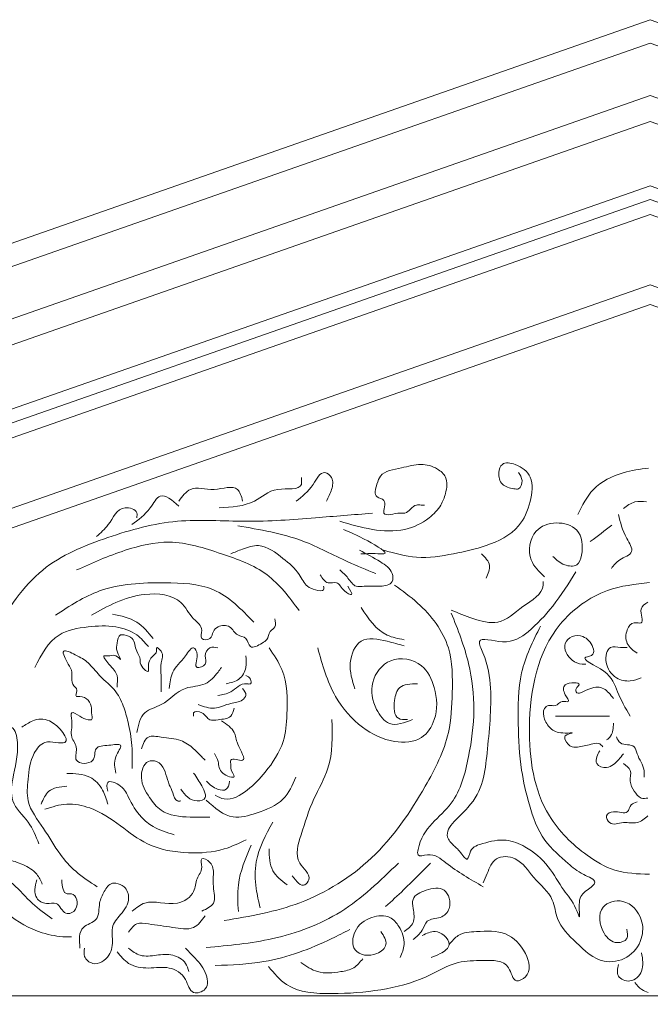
# Model space of a CAD drawing. Extents: x 0 to 286551, y -50 to 581131.
# Tile 197 of 207: x 270987 to 272337, y 568692 to 570800. Entities that reach past the tile are written whole.
import ezdxf

# ---------------------------------------------------------------- set-up
doc = ezdxf.new("R2010")
doc.units = 0
doc.header["$MEASUREMENT"] = 0
doc.layers.add('0.15 GRIJS', color=252, linetype='CONTINUOUS', lineweight=15)

msp = doc.modelspace()

# ---------------------------------------------------------------- linework, layer by layer
at = {"layer": '0.15 GRIJS'}
for p in [(267380.2, 568710.2), (277292.8, 568710.2)]:
    msp.add_line(p, (272336.5, 570444.3), dxfattribs=at)
for points in [[(266706.9, 568830.2), (272336.5, 570799.9)], [(277966.1, 568830.2), (272336.5, 570799.9)], [(266740.6, 568791.9), (272336.5, 570749.8)], [(277932.4, 568791.9), (272336.5, 570749.8)], [(266826.9, 568710.2), (272336.5, 570637.9)], [(277846.1, 568710.2), (272336.5, 570637.9)], [(266986.6, 568710.2), (272336.5, 570582.1)], [(277686.4, 568710.2), (272336.5, 570582.1)], [(267465, 568710.2), (272336.5, 570414.7)], [(277208, 568710.2), (272336.5, 570414.7)], [(267555.9, 568710.2), (272336.5, 570382.9)], [(277117.1, 568710.2), (272336.5, 570382.9)], [(272336.5, 570232.5), (267985.8, 568710.2)], [(272336.5, 570232.5), (276687.2, 568710.2)], [(272336.5, 570190.1), (268107, 568710.2)], [(272336.5, 570190.1), (276566, 568710.2)]]:
    msp.add_lwpolyline(points, dxfattribs=at)
for points in [[(272336.5, 568710.2), (266826.9, 568710.2), (266826.9, 568690.2, -0.414214), (266856.9, 568660.2), (266866.9, 568660.2), (266866.9, 568530.2), (272336.5, 568530.2)], [(272336.5, 568710.2), (277846.1, 568710.2), (277846.1, 568690.2, 0.414214), (277816.1, 568660.2), (277806.1, 568660.2), (277806.1, 568530.2), (272336.5, 568530.2)]]:
    msp.add_lwpolyline(points, format="xyb", dxfattribs=at)
for points, knots in [([(271672.3, 569726), (271695.2, 569719.3), (271740.3, 569706), (271808.7, 569702.5), (271859.7, 569726.9), (271888.7, 569756.9), (271900.2, 569787.4), (271904.5, 569819.4), (271878.6, 569842), (271843.5, 569851.6), (271804.2, 569838.7), (271760.6, 569833.4), (271751.2, 569803.9), (271743.1, 569775.9), (271776.4, 569773.7), (271755, 569730), (271793.9, 569745.5), (271818.5, 569740.9), (271828.9, 569763.1), (271845.5, 569760.6), (271851.3, 569760.7), (271853.7, 569760.8)], [0, 0, 0, 0, 26.803132, 52.806579, 74.405955, 88.209222, 98.208055, 111.204764, 120.396541, 133.917957, 149.949541, 167.884895, 174.955268, 185.166844, 191.396352, 201.607929, 214.609492, 218.324316, 229.659133, 233.373957, 236.159915, 236.159915, 236.159915, 236.159915]), ([(271766.7, 569663.9), (271789.8, 569657.3), (271838.7, 569643.2), (271913.8, 569655.4), (271988.5, 569671.5), (272056.5, 569705), (272081.8, 569764.8), (272088.7, 569820.8), (272055.1, 569848.6), (272019.1, 569854.1), (272010.2, 569827.8), (272017.1, 569801.6), (272039, 569796.4), (272059, 569793.4), (272065.5, 569814.5), (272058.5, 569825.1), (272055, 569830.3)], [0, 0, 0, 0, 26.593321, 56.441795, 83.244926, 113.662667, 135.256809, 154.751872, 170.564581, 180.780186, 187.850361, 197.542867, 207.544742, 211.259566, 218.329939, 225.400311, 225.400311, 225.400311, 225.400311]), ([(272182, 569740.3), (272191.5, 569759.7), (272211.8, 569801.5), (272272.9, 569831.5), (272315, 569837.5), (272333, 569840)], [0, 0, 0, 0, 23.601061, 50.986896, 71.420538, 71.420538, 71.420538, 71.420538]), ([(271413.6, 569754.8), (271440.5, 569756.3), (271487.2, 569758.9), (271530, 569803.5), (271593.1, 569789.9), (271590.4, 569814.2), (271589.8, 569819.5)], [0, 0, 0, 0, 28.726335, 49.75799, 68.997553, 74.370591, 74.370591, 74.370591, 74.370591]), ([(271579, 569769.1), (271591.5, 569778.9), (271612.7, 569795.4), (271633.4, 569838.9), (271660, 569818.3), (271655.4, 569792.6), (271647.7, 569777.2), (271643.8, 569769.1)], [0, 0, 0, 0, 19.000028, 32.300267, 39.018204, 48.421019, 58.651448, 58.651448, 58.651448, 58.651448]), ([(271327.3, 569769.1), (271335.1, 569779.6), (271353.8, 569805), (271401.2, 569786.8), (271454.1, 569807.9), (271461.4, 569779.2), (271464, 569769.1)], [0, 0, 0, 0, 13.300087, 32.112893, 50.925698, 61.156127, 61.156127, 61.156127, 61.156127]), ([(271226.6, 569718.8), (271240.6, 569728.8), (271263.2, 569745), (271288.2, 569793.5), (271313, 569771.2), (271327.3, 569758.3)], [0, 0, 0, 0, 19.973276, 32.359353, 49.195331, 49.195331, 49.195331, 49.195331]), ([(271151.1, 569693.6), (271160, 569701.2), (271181.6, 569719.5), (271198.2, 569763.1), (271239.8, 569750.5), (271237.9, 569737), (271237.4, 569733.2)], [0, 0, 0, 0, 13.300239, 32.300419, 42.533822, 46.5636, 46.5636, 46.5636, 46.5636]), ([(272279.5, 569753.2), (272287.4, 569759.2), (272302.2, 569770.4), (272320.5, 569768.3), (272329, 569767.4)], [0, 0, 0, 0, 10.657479, 19.911627, 19.911627, 19.911627, 19.911627]), ([(270931.7, 569490), (270962.5, 569538.5), (271021.9, 569631.8), (271174.2, 569694.2), (271321.2, 569734.5), (271472.2, 569722.1), (271611.1, 569732.6), (271701.3, 569740), (271741.9, 569743.4)], [0, 0, 0, 0, 62.787127, 120.928021, 178.145364, 232.938536, 288.729804, 334.387179, 334.387179, 334.387179, 334.387179]), ([(272269, 569740.3), (272273, 569723.9), (272279.2, 569698.4), (272307.3, 569657.3), (272270.2, 569646.1), (272258.8, 569631.7), (272253.7, 569625.2)], [0, 0, 0, 0, 20.247165, 31.431448, 43.097662, 52.558299, 52.558299, 52.558299, 52.558299]), ([(271453.6, 569716.1), (271501, 569708.3), (271583.9, 569694.7), (271676.3, 569643.2), (271729.3, 569622.2), (271749.3, 569614.2)], [0, 0, 0, 0, 53.388746, 93.276699, 117.421302, 117.421302, 117.421302, 117.421302]), ([(272110.4, 569607.3), (272099, 569618.1), (272072.1, 569643.5), (272081.5, 569708.7), (272135.1, 569727.7), (272189.5, 569712), (272194.6, 569664.6), (272182.3, 569627.6), (272149.7, 569631.1), (272135.9, 569643.8), (272128.3, 569650.8)], [0, 0, 0, 0, 17.01435, 40.26235, 57.83459, 75.065813, 95.491744, 104.038467, 113.597125, 125.263463, 125.263463, 125.263463, 125.263463]), ([(271679.8, 569708.6), (271693.2, 569703.1), (271717, 569693.3), (271781.9, 569655.4), (271745.9, 569657.1), (271730.3, 569656.8), (271717, 569656.4)], [0, 0, 0, 0, 21.599377, 38.132061, 40.918339, 56.70618, 56.70618, 56.70618, 56.70618]), ([(271108.1, 569621.7), (271142.3, 569636.9), (271205.6, 569665), (271313.6, 569690.8), (271416.3, 569657.9), (271521.2, 569620.7), (271564.1, 569563.1), (271585.3, 569534.7)], [0, 0, 0, 0, 42.076722, 77.960541, 120.770528, 160.65839, 199.444622, 199.444622, 199.444622, 199.444622]), ([(271637.5, 569586.9), (271637.9, 569584), (271639.3, 569574.5), (271617.6, 569579.8), (271598.4, 569586.2), (271583.6, 569619.8), (271549.1, 569647.9), (271506.8, 569680.9), (271465.8, 569667.7), (271446.8, 569659.8), (271438.7, 569656.4)], [0, 0, 0, 0, 2.785132, 9.285914, 16.358193, 27.691482, 46.075037, 68.089356, 81.385838, 91.387792, 91.387792, 91.387792, 91.387792]), ([(271714.6, 569663.9), (271729.4, 569656.1), (271754.5, 569642.8), (271785.2, 569622.4), (271787.5, 569590.9), (271754.5, 569584.8), (271731.2, 569588.8), (271703.2, 569583.5), (271690.3, 569605.7), (271678.3, 569616.3), (271672.3, 569621.7)], [0, 0, 0, 0, 19.121212, 32.252419, 38.750773, 48.752647, 61.754211, 68.255313, 77.44709, 86.638868, 86.638868, 86.638868, 86.638868]), ([(271975.5, 569656.4), (271983.5, 569648.5), (271998.9, 569633.3), (271989.8, 569613.7), (271985.5, 569604.3)], [0, 0, 0, 0, 11.333106, 21.917899, 21.917899, 21.917899, 21.917899]), ([(271689.7, 569586.9), (271694.6, 569578.9), (271703.8, 569563.8), (271676.3, 569578), (271669.9, 569598.7), (271643.1, 569590.1), (271634.9, 569603.7), (271630.1, 569611.7)], [0, 0, 0, 0, 7.070499, 13.29991, 22.491914, 28.992696, 38.184473, 38.184473, 38.184473, 38.184473]), ([(272178, 569618), (272162.3, 569592.9), (272133.1, 569546.4), (272080.8, 569490.8), (272031.7, 569458.3), (271960.7, 569482.8), (271989.2, 569423.3), (272000, 569352.3), (271987.9, 569232.9), (271976.4, 569124.3), (271888.4, 569064.6), (271914.6, 569032.3), (271927.8, 569023.2), (271946.6, 568992.6), (271951.3, 569028.5), (271985.2, 569038.1), (272026, 569048.5), (272077.2, 569027.4), (272120.2, 568990.8), (272149, 568936.2), (272173.3, 568911.3), (272189, 568866), (272180.6, 568917.2), (272196.8, 568933.8), (272229.6, 568955.3), (272186.1, 568971.4), (272155.8, 568998.6), (272102.8, 569043.1), (272077.6, 569116.7), (272057.6, 569200.5), (272053.8, 569295.4), (272053.2, 569403.3), (272085.8, 569469), (272102, 569501.6)], [0, 0, 0, 0, 33.234119, 61.643898, 83.57379, 102.044852, 111.310641, 140.381905, 192.162702, 238.489168, 268.199553, 272.637599, 281.424836, 290.212225, 296.971468, 308.545883, 327.379456, 343.384126, 367.936112, 390.337827, 408.309843, 415.069085, 426.606227, 438.178891, 446.96628, 457.802212, 473.074709, 499.436724, 530.436754, 558.641651, 596.01069, 636.92157, 677.135313, 677.135313, 677.135313, 677.135313]), ([(271063.4, 569524.8), (271094, 569544.9), (271164.4, 569591), (271284.5, 569596), (271408.9, 569591.4), (271461.4, 569537.5), (271488.4, 569509.9)], [0, 0, 0, 0, 40.317209, 92.728521, 132.129552, 173.748916, 173.748916, 173.748916, 173.748916]), ([(271424.7, 568871), (271479.6, 568880.4), (271594.4, 568900.1), (271752.4, 568999), (271846.7, 569137.3), (271908.9, 569259.5), (271913.6, 569362.3), (271914.3, 569464.4), (271854.5, 569542.4), (271806.3, 569577.1), (271789.5, 569589.3)], [0, 0, 0, 0, 62.145054, 129.818113, 201.541347, 248.357077, 280.264084, 316.252154, 359.734462, 383.101584, 383.101584, 383.101584, 383.101584]), ([(271910.9, 569535.7), (271925.8, 569529.5), (271957.1, 569516.5), (272016.7, 569500.8), (272060.8, 569545.3), (272108.9, 569570.5), (272108, 569594.5), (272107.9, 569597.1)], [0, 0, 0, 0, 18.459594, 38.736223, 62.341576, 86.002574, 88.869057, 88.869057, 88.869057, 88.869057]), ([(272335.2, 569595), (272304.7, 569591.5), (272232.7, 569583), (272104.5, 569489.4), (272065.4, 569297.2), (272093.5, 569109.6), (272186.2, 569018), (272261.9, 568972.6), (272309.9, 568971.1), (272335.2, 568970.3)], [0, 0, 0, 0, 34.139631, 80.63917, 166.429729, 239.204095, 283.020575, 308.07343, 335.925337, 335.925337, 335.925337, 335.925337]), ([(271140.4, 569524.8), (271157.7, 569534.5), (271193.7, 569554.9), (271256.9, 569575), (271331.1, 569567.4), (271352.4, 569519), (271382.1, 569499.5), (271370.3, 569471.2), (271398.2, 569471.7), (271399.3, 569490.3), (271413.2, 569503.7), (271439.5, 569504.7), (271449.2, 569479.5), (271474.6, 569479.5), (271478.1, 569448.5), (271502.4, 569463.4), (271519, 569472.4), (271519.5, 569490.5), (271537, 569499.3), (271534.5, 569510.9), (271533.1, 569517.3)], [0, 0, 0, 0, 22.014419, 46.123869, 75.63788, 92.168852, 103.501958, 110.000312, 116.501094, 122.729158, 127.98158, 137.26832, 146.460324, 153.532518, 161.017738, 170.713062, 175.356, 182.426499, 187.67892, 194.177275, 194.177275, 194.177275, 194.177275]), ([(272332.2, 569552.9), (272325.5, 569549), (272309.5, 569539.8), (272327.5, 569503), (272298.6, 569512.3), (272284.1, 569491.6), (272283.6, 569461.9), (272300.5, 569449.5), (272309, 569443.3)], [0, 0, 0, 0, 7.796998, 18.821651, 24.336052, 32.13305, 43.157487, 54.296165, 54.296165, 54.296165, 54.296165]), ([(271185.2, 569527.3), (271203.7, 569523.3), (271238.9, 569516), (271261.5, 569488.2), (271272.2, 569475.1)], [0, 0, 0, 0, 20.556813, 38.940368, 38.940368, 38.940368, 38.940368]), ([(271717.7, 569541.4), (271733.7, 569517.4), (271757.1, 569482.4), (271797.1, 569474.8), (271809.7, 569472.5)], [0, 0, 0, 0, 30.39151, 44.389503, 44.389503, 44.389503, 44.389503]), ([(271910.9, 569529.6), (271925, 569494.1), (271951.3, 569427.4), (271963.5, 569321.4), (271949.8, 569221.1), (271920.4, 569108.4), (271845.7, 569068.9), (271837.1, 569005.9), (271871.9, 569018), (271912.1, 568982.3), (271951.9, 568959.3), (271979.2, 568943.5)], [0, 0, 0, 0, 42.700068, 80.153013, 117.605744, 157.301771, 203.035876, 207.28856, 214.733545, 230.932323, 266.33097, 266.33097, 266.33097, 266.33097]), ([(271018.7, 569413), (271032.9, 569440.4), (271057.8, 569488.1), (271132, 569501.1), (271188.7, 569504), (271236.2, 569488), (271254.5, 569466.7), (271262.2, 569457.7)], [0, 0, 0, 0, 32.496161, 56.605611, 78.894554, 96.829609, 109.960816, 109.960816, 109.960816, 109.960816]), ([(271195.1, 569370.7), (271196, 569379.7), (271197.9, 569399.4), (271183.2, 569413.7), (271160.9, 569439.8), (271179.7, 569436.6), (271190.3, 569442.8), (271208.6, 569423), (271191.5, 569449.9), (271195.3, 569463.8), (271197.8, 569484.1), (271214.2, 569482.2), (271233.7, 569476), (271233.1, 569449.8), (271246.4, 569434.1), (271242.4, 569417.8), (271264.4, 569396.8), (271260.7, 569421.2), (271267, 569435.4), (271281.5, 569444.6), (271277.3, 569460), (271297.9, 569442.6), (271286.4, 569422.5), (271290.1, 569398.8), (271289.5, 569378.2), (271289.5, 569366.6), (271289.6, 569360.8)], [0, 0, 0, 0, 9.283487, 20.616592, 28.101813, 30.887771, 37.388872, 42.031555, 49.101928, 55.600282, 62.670655, 65.456933, 72.529126, 83.395617, 90.46599, 93.250906, 102.44291, 105.228042, 115.226875, 119.869219, 122.654351, 127.29729, 136.580561, 146.792137, 153.290491, 159.788846, 159.788846, 159.788846, 159.788846]), ([(272294.2, 569308.4), (272284, 569326.2), (272264.7, 569359.8), (272253.6, 569404.8), (272178.7, 569433.9), (272218.3, 569438.2), (272213.6, 569463.3), (272197.3, 569481.4), (272169.6, 569482.5), (272146.5, 569460.6), (272163.8, 569428.3), (272186.1, 569419.6), (272196.5, 569420), (272199.4, 569420.1)], [0, 0, 0, 0, 22.190997, 42.068185, 60.029534, 66.028667, 71.540886, 83.249705, 91.914965, 99.711962, 114.190294, 122.674294, 125.825472, 125.825472, 125.825472, 125.825472]), ([(271704.5, 569367.4), (271698.7, 569385.3), (271687.7, 569419.6), (271712.4, 569482.2), (271769, 569471), (271798, 569462.7), (271809.7, 569459.3)], [0, 0, 0, 0, 21.18624, 40.397654, 61.269494, 75.267544, 75.267544, 75.267544, 75.267544]), ([(272287.9, 569455.9), (272283.1, 569455.7), (272271.4, 569455), (272251.9, 569460.8), (272238.2, 569435.5), (272244.7, 569408.9), (272265.9, 569386.8), (272292.7, 569381.6), (272309.8, 569387.8), (272317.4, 569390.6)], [0, 0, 0, 0, 5.514401, 13.392026, 19.071273, 33.441174, 41.238325, 52.517308, 61.499137, 61.499137, 61.499137, 61.499137]), ([(271192.6, 569186.9), (271190.1, 569197.9), (271185.5, 569217.2), (271212.9, 569252.9), (271175.1, 569244.8), (271144.4, 569246.1), (271151.4, 569204.8), (271098, 569206.1), (271113.7, 569241.3), (271091.8, 569266.2), (271101.6, 569289.3), (271093.4, 569323.2), (271117.6, 569306.9), (271127.8, 569301.7), (271145.1, 569299.4), (271139.2, 569315.4), (271142.7, 569333.4), (271127.3, 569354.3), (271102.2, 569348.3), (271112.4, 569365.6), (271101.9, 569373.4), (271096.2, 569385.7), (271100.3, 569404.3), (271089.9, 569421.5), (271070.4, 569456.9), (271111.2, 569438.1), (271134.7, 569424.4), (271159.4, 569390.7), (271193.6, 569366.1), (271210.6, 569327), (271222, 569286.1), (271228.6, 569242.6), (271227.8, 569210.9), (271227.4, 569196.8)], [0, 0, 0, 0, 12.996493, 22.995526, 32.282266, 42.87073, 52.563122, 65.564685, 74.847956, 84.847108, 97.843817, 104.341955, 111.414149, 118.486343, 121.272621, 126.842454, 130.555892, 143.687098, 146.473056, 152.971411, 154.284629, 160.512551, 167.010905, 174.081404, 184.947691, 194.643321, 206.750641, 220.553749, 238.93753, 253.469377, 266.986565, 286.679686, 302.461312, 302.461312, 302.461312, 302.461312]), ([(271307, 569368.3), (271308.4, 569380.8), (271311.5, 569408.9), (271336.9, 569427.1), (271357.9, 569464), (271371.5, 569436.6), (271356, 569406), (271390.2, 569418.5), (271380.5, 569438.7), (271391.8, 569458.9), (271405.1, 569456.4), (271411.3, 569455.2)], [0, 0, 0, 0, 13.291952, 29.823122, 39.014899, 45.242821, 55.454397, 62.526885, 69.025239, 76.510301, 83.011402, 83.011402, 83.011402, 83.011402]), ([(271520.7, 569454.9), (271531, 569439.9), (271559.9, 569397.8), (271560.8, 569324.9), (271554.6, 569247.7), (271517.8, 569192.7), (271477.7, 569150.2), (271434.2, 569123.9), (271411.8, 569136.2), (271405.5, 569139.6)], [0, 0, 0, 0, 20.207794, 56.297852, 78.030368, 106.497983, 126.785534, 146.578013, 154.382956, 154.382956, 154.382956, 154.382956]), ([(271471, 569437.8), (271471.8, 569429.5), (271473.6, 569411.5), (271458.3, 569384.4), (271438.6, 569380.3), (271428.7, 569378.2)], [0, 0, 0, 0, 9.283271, 20.110687, 30.980214, 30.980214, 30.980214, 30.980214]), ([(271624.9, 569454.9), (271634.9, 569418.9), (271652.8, 569354.6), (271714.3, 569282.8), (271781.5, 569250.3), (271848.6, 569253.4), (271882.8, 569307.4), (271879.8, 569365.9), (271851.3, 569426.4), (271777.9, 569440.9), (271734.1, 569382.4), (271744.3, 569328.2), (271778.4, 569282.2), (271810.3, 569294.6), (271827.9, 569301.4)], [0, 0, 0, 0, 41.489823, 74.166299, 102.156955, 123.897372, 141.525406, 167.137317, 187.345111, 212.281033, 234.846281, 256.578584, 271.811343, 290.513197, 290.513197, 290.513197, 290.513197]), ([(271237.4, 569273.8), (271240.8, 569290.2), (271247.3, 569320.5), (271300.2, 569332.3), (271332, 569374), (271384.7, 569371.6), (271406.6, 569396.5), (271416.4, 569409.7), (271418.8, 569413)], [0, 0, 0, 0, 17.068095, 31.603485, 55.039961, 71.25864, 85.06218, 89.704505, 89.704505, 89.704505, 89.704505]), ([(271471, 569395.6), (271474.9, 569394), (271482, 569391.1), (271483.4, 569375.9), (271460.4, 569382.2), (271443.6, 569358), (271420.9, 569354.7), (271411.3, 569353.3)], [0, 0, 0, 0, 4.642938, 8.356161, 11.142438, 25.677543, 36.266007, 36.266007, 36.266007, 36.266007]), ([(271838.8, 569378.2), (271824, 569377.9), (271797.9, 569377.6), (271787.1, 569340.5), (271788.1, 569301.2), (271809.7, 569301.4), (271816.9, 569301.4)], [0, 0, 0, 0, 14.673843, 25.708318, 40.376701, 47.623517, 47.623517, 47.623517, 47.623517]), ([(272258.4, 569346.3), (272251.9, 569354.7), (272239, 569371.4), (272209.7, 569372.3), (272178.4, 569351), (272177.2, 569369.4), (272195.3, 569381.5), (272146.8, 569382.6), (272151.8, 569357.1), (272167.6, 569336.3), (272145, 569343.5), (272136, 569327.7), (272120.1, 569334.3), (272106, 569322.7), (272109.2, 569300.1), (272126, 569277.1), (272144.6, 569271.6), (272179.5, 569273.5), (272152.4, 569270), (272155.5, 569252.9), (272167.2, 569241), (272190.3, 569243.4), (272207.9, 569248.3), (272228.2, 569252.2), (272233.3, 569245.6), (272235.2, 569243.1)], [0, 0, 0, 0, 11.138526, 22.167328, 33.446624, 35.809034, 39.747007, 50.775809, 58.650438, 64.647886, 69.374652, 75.725236, 81.239637, 85.17777, 93.840013, 103.453462, 114.923238, 120.43764, 126.436773, 129.586797, 137.383795, 142.898196, 154.17718, 159.691581, 163.033109, 163.033109, 163.033109, 163.033109]), ([(271463.5, 569368.3), (271467.7, 569363.3), (271474.8, 569354.6), (271460.3, 569338.2), (271434.9, 569337.7), (271404.4, 569320.8), (271380.8, 569329.3), (271369.1, 569333.5)], [0, 0, 0, 0, 6.227922, 10.870074, 20.565766, 34.087489, 47.38397, 47.38397, 47.38397, 47.38397]), ([(271446.1, 569326), (271444.4, 569319.3), (271440, 569302.7), (271415.2, 569302.3), (271390.2, 569297.6), (271382.4, 569317.9), (271357.3, 569320.8), (271358.7, 569311.4), (271359.2, 569308.6)], [0, 0, 0, 0, 7.070373, 17.65878, 24.159881, 32.720442, 39.221224, 42.006141, 42.006141, 42.006141, 42.006141]), ([(270991.5, 569285.3), (270999, 569290.2), (271016.7, 569301.7), (271056.2, 569307.7), (271103.3, 569247.6), (271061.6, 569252.6), (271036.9, 569256.2), (271009.2, 569222.3), (271005.3, 569177.9), (270999, 569118.8), (271039.6, 569069.3), (271068.3, 569016.4), (271107, 568973), (271136.6, 568953.9), (271152.5, 568943.7)], [0, 0, 0, 0, 9.897559, 23.402698, 44.520131, 51.886513, 60.480837, 72.632721, 94.066447, 111.248082, 136.521349, 161.374463, 179.622504, 200.74249, 200.74249, 200.74249, 200.74249]), ([(271418.8, 569298.7), (271430.1, 569291.1), (271449.3, 569278.2), (271449.8, 569248.3), (271481.1, 569203.1), (271435, 569222.5), (271439.4, 569204.7), (271437, 569193.6), (271456.7, 569171.7), (271412.8, 569185), (271413.9, 569209.7), (271406.8, 569223.5), (271403.9, 569229.1)], [0, 0, 0, 0, 13.803685, 23.496077, 37.013264, 46.300324, 50.013546, 52.798678, 59.869051, 69.564437, 79.563388, 86.633887, 86.633887, 86.633887, 86.633887]), ([(271655.1, 569301.4), (271656.2, 569265.7), (271658.2, 569205.3), (271612.1, 569129.1), (271592.5, 569063.7), (271570.7, 568997.9), (271614.6, 568968.1), (271592.6, 568938.2), (271579.4, 568955), (271570.1, 568966.9)], [0, 0, 0, 0, 39.051162, 66.099853, 96.560981, 119.122552, 134.250071, 139.372966, 151.881537, 151.881537, 151.881537, 151.881537]), ([(272134, 569308.4), (272148.1, 569308.4), (272176.9, 569308.4), (272215.5, 569308.4), (272240.1, 569308.4), (272250, 569308.4)], [0, 0, 0, 0, 15.755569, 32.298773, 43.327576, 43.327576, 43.327576, 43.327576]), ([(272258.4, 569293.7), (272257.9, 569283.6), (272257.1, 569269.4), (272246.7, 569260.5), (272243.6, 569257.8)], [0, 0, 0, 0, 10.506274, 14.961897, 14.961897, 14.961897, 14.961897]), ([(270912.7, 569124.3), (270908.4, 569139.7), (270897.9, 569177.7), (270908.6, 569233.9), (270930.4, 569286.6), (270976.4, 569289.5), (270986.8, 569233), (270972.5, 569187), (270964.7, 569121.2), (271007.9, 569085.1), (271021.3, 569051.6), (271027.7, 569035.7)], [0, 0, 0, 0, 17.572192, 43.606715, 64.724148, 73.318153, 86.536865, 116.22086, 133.402496, 154.520105, 173.731183, 173.731183, 173.731183, 173.731183]), ([(271247.3, 569239.1), (271251, 569249.6), (271258.2, 569269.9), (271296.2, 569261.8), (271329.2, 569261.2), (271358.1, 569241.5), (271373.2, 569224.9), (271381.5, 569216.7), (271384, 569214.2)], [0, 0, 0, 0, 10.827416, 21.043022, 37.074643, 49.181964, 58.373741, 62.313171, 62.313171, 62.313171, 62.313171]), ([(272264.7, 569264.2), (272267, 569259.2), (272273.7, 569244.3), (272304, 569251.2), (272309.8, 569219.4), (272325.3, 569201), (272324.1, 569182.8), (272323.7, 569177.8)], [0, 0, 0, 0, 5.679247, 17.149024, 23.146472, 37.624603, 43.137038, 43.137038, 43.137038, 43.137038]), ([(272228.9, 569234.6), (272226.5, 569230.7), (272221.5, 569222.5), (272219.5, 569202.7), (272242.5, 569195.9), (272263.5, 569206.9), (272273.1, 569219.8), (272279.5, 569228.3)], [0, 0, 0, 0, 5.282874, 10.795092, 19.279173, 25.278306, 36.986911, 36.986911, 36.986911, 36.986911]), ([(271393.9, 569092.5), (271380.1, 569092.3), (271345.2, 569091.7), (271293.2, 569096.8), (271262.2, 569137), (271241.6, 569171.2), (271252.9, 569214.2), (271278.9, 569213.9), (271299, 569197.4), (271302.3, 569168.7), (271315.2, 569145.9), (271319.3, 569125.8), (271329.2, 569127), (271331.8, 569127.3)], [0, 0, 0, 0, 15.787841, 39.663771, 53.467037, 70.535132, 84.676004, 91.176786, 95.819595, 112.887889, 119.958262, 127.443482, 130.22976, 130.22976, 130.22976, 130.22976]), ([(272279.5, 569207.3), (272285.8, 569202.9), (272299.1, 569193.7), (272291, 569168.5), (272301.7, 569149), (272314.5, 569131), (272327, 569132.8), (272332.2, 569133.5)], [0, 0, 0, 0, 7.796998, 16.45924, 24.940968, 32.737966, 38.252367, 38.252367, 38.252367, 38.252367]), ([(271087.3, 569186.3), (271104.7, 569185.9), (271135.5, 569185.3), (271165.9, 569153.7), (271172.2, 569130.8), (271175.1, 569120.5)], [0, 0, 0, 0, 18.701854, 33.192896, 45.184638, 45.184638, 45.184638, 45.184638]), ([(271331.8, 569152.1), (271341.2, 569139.9), (271354.8, 569122.3), (271385.4, 569130), (271383.9, 569146.5), (271374.6, 569163.6), (271365.1, 569177.9), (271359.2, 569186.9)], [0, 0, 0, 0, 15.975725, 23.048297, 25.833214, 32.903713, 45.009119, 45.009119, 45.009119, 45.009119]), ([(270659.9, 569178.5), (270656.5, 569175.9), (270647.4, 569169), (270647.6, 569140.5), (270682.2, 569138.2), (270732, 569119.9), (270814.4, 569093.5), (270882.7, 569007.8), (270964.4, 568963), (271011.2, 568907.3), (271041.5, 568885.3), (271055.9, 568874.9)], [0, 0, 0, 0, 4.719403, 12.50405, 24.485726, 36.100494, 74.957157, 116.710826, 155.643759, 177.666505, 197.471784, 197.471784, 197.471784, 197.471784]), ([(271175.1, 569147.9), (271173.6, 569155.9), (271170, 569175.8), (271208.2, 569159.6), (271222.1, 569129.3), (271241.3, 569095.2), (271276, 569067.6), (271302, 569059.5), (271317.7, 569054.7)], [0, 0, 0, 0, 7.171387, 17.871133, 28.991863, 47.791285, 59.682409, 77.981795, 77.981795, 77.981795, 77.981795]), ([(271578.3, 569178), (271570.7, 569160.9), (271553.9, 569123.3), (271498.7, 569102.2), (271436.3, 569084.1), (271404.6, 569112.4), (271386.3, 569128.7)], [0, 0, 0, 0, 20.207794, 44.501971, 63.203825, 88.513566, 88.513566, 88.513566, 88.513566]), ([(271386.5, 569169.5), (271393.7, 569162.5), (271405, 569151.5), (271432.1, 569148.5), (271434.8, 569162.3), (271436.2, 569169.5)], [0, 0, 0, 0, 11.334817, 17.835599, 24.905972, 24.905972, 24.905972, 24.905972]), ([(270639.1, 569157.7), (270620.5, 569156.5), (270585.2, 569154.3), (270558.7, 569120), (270516.4, 569064.7), (270557.6, 569064.9), (270575.1, 569110.2), (270661.2, 569103.1), (270746.8, 569085.6), (270828.2, 569022.5), (270902.8, 568965), (270951.8, 568883.6), (271023.3, 568845.4), (271072.5, 568835.9), (271093.6, 568836.2), (271097.6, 568836.3)], [0, 0, 0, 0, 19.205138, 36.508706, 56.95534, 60.292802, 76.828833, 100.429031, 144.143587, 177.773996, 213.246965, 249.562539, 281.436976, 300.642151, 305.092207, 305.092207, 305.092207, 305.092207]), ([(271032.5, 569120.5), (271036.9, 569131), (271046.9, 569154.6), (271072.9, 569157.3), (271087.3, 569158.8)], [0, 0, 0, 0, 11.94864, 26.87074, 26.87074, 26.87074, 26.87074]), ([(271040.7, 569109.5), (271056.1, 569114.5), (271087.6, 569124.7), (271146.8, 569112.8), (271201.1, 569076.1), (271263.3, 569026.5), (271343.7, 569013.1), (271417.2, 569018.3), (271456, 569036.5), (271471.3, 569043.7)], [0, 0, 0, 0, 17.898259, 36.600114, 65.073186, 90.936723, 124.507597, 153.368134, 172.209178, 172.209178, 172.209178, 172.209178]), ([(272309, 569125.1), (272304.2, 569123.7), (272293.7, 569120.6), (272289, 569094.6), (272263.2, 569108.6), (272238.8, 569097.9), (272251.8, 569071.9), (272280, 569084.9), (272309.4, 569075.9), (272324.7, 569089.2), (272332.2, 569095.6)], [0, 0, 0, 0, 5.283965, 11.633333, 22.662135, 29.012719, 35.010167, 46.038969, 57.067772, 67.337962, 67.337962, 67.337962, 67.337962]), ([(271528.9, 569082.1), (271513.7, 569054.6), (271489, 569009.9), (271491, 568944.3), (271498.4, 568912), (271501.5, 568898.4)], [0, 0, 0, 0, 34.44003, 55.953974, 71.625678, 71.625678, 71.625678, 71.625678]), ([(270889.1, 569062.4), (270895.4, 569051.9), (270911.8, 569024.3), (270953.1, 569004.3), (270994, 568992.4), (271022.9, 568975.1), (271031.6, 568956.7), (271035, 568949.3)], [0, 0, 0, 0, 13.576616, 35.517013, 48.538315, 62.116717, 71.08353, 71.08353, 71.08353, 71.08353]), ([(271454.9, 568890.2), (271453.7, 568909.5), (271450.8, 568959), (271470.4, 569004.8), (271482.3, 569032.7)], [0, 0, 0, 0, 21.513944, 54.885139, 54.885139, 54.885139, 54.885139]), ([(271520.7, 569024.5), (271521.2, 569007.8), (271522.2, 568976.1), (271547.2, 568956.9), (271559.1, 568947.7)], [0, 0, 0, 0, 17.68527, 33.625365, 33.625365, 33.625365, 33.625365]), ([(271227.4, 568891.3), (271236.3, 568898.4), (271264, 568920.8), (271315.7, 568896.9), (271362.9, 568926.6), (271363.1, 568962), (271380.7, 568979.5), (271371, 569009.8), (271401.1, 568994.7), (271401.9, 568970), (271399.7, 568941.9), (271409.2, 568906.1), (271386.9, 568896), (271376.6, 568891.3)], [0, 0, 0, 0, 12.10732, 38.110768, 54.086627, 64.671629, 74.67058, 81.168935, 88.241129, 97.933727, 108.145304, 121.142012, 132.476829, 132.476829, 132.476829, 132.476829]), ([(271386.3, 568813.4), (271434.1, 568817.7), (271533.8, 568826.8), (271682.1, 568881.9), (271758.7, 568956.5), (271797.7, 568994.3)], [0, 0, 0, 0, 53.773653, 112.197393, 172.550747, 172.550747, 172.550747, 172.550747]), ([(271770.3, 568901.1), (271783.2, 568912.9), (271816.1, 568943), (271847.3, 568974.9), (271866.3, 568994.3)], [0, 0, 0, 0, 19.576796, 50.008085, 50.008085, 50.008085, 50.008085]), ([(271979.2, 568952), (271982.1, 568958.5), (271989.8, 568976.2), (272003, 569011.1), (272058.4, 569007.4), (272085.5, 568959.1), (272130.8, 568924.9), (272135.8, 568865), (272179.9, 568822.7), (272227.7, 568776.5), (272290.7, 568787.3), (272321.7, 568827.8), (272322.3, 568878.9), (272286.1, 568921.4), (272222, 568904.9), (272229.5, 568846.7), (272260.2, 568818.9), (272291.4, 568829.7), (272288.2, 568845.1), (272286.6, 568852.5)], [0, 0, 0, 0, 8.097177, 21.960727, 36.850697, 57.904198, 81.321488, 96.801695, 121.048806, 147.888868, 166.248488, 185.180217, 200.064394, 221.117895, 237.503129, 258.439559, 271.420167, 279.519514, 286.96171, 286.96171, 286.96171, 286.96171]), ([(271023.1, 568958.3), (271019.7, 568944.1), (271014.3, 568921.2), (271042.5, 568903.9), (271070, 568914.2), (271079.9, 568879.3), (271116.3, 568894), (271107.4, 568931.9), (271079.3, 568925.5), (271077.8, 568943.9), (271076.7, 568958.3)], [0, 0, 0, 0, 14.457355, 23.425839, 31.213676, 42.225086, 50.697156, 63.377302, 66.714764, 78.693282, 78.693282, 78.693282, 78.693282]), ([(271115.6, 568811.8), (271114.1, 568829.3), (271111.6, 568859.4), (271158.9, 568869.2), (271154.6, 568907.5), (271166.4, 568932.2), (271179, 568951.8), (271196.6, 568950.9), (271214.2, 568944.4), (271225.3, 568913.2), (271204.5, 568885.1), (271181.6, 568860), (271186.7, 568827.9), (271183.2, 568793.9), (271147.6, 568771), (271122.5, 568791.8), (271124.6, 568805.8), (271125.5, 568811.8)], [0, 0, 0, 0, 16.940583, 29.048173, 42.340125, 52.339077, 61.530854, 64.317132, 71.389326, 81.388478, 95.920276, 108.025682, 117.308953, 130.600905, 145.136296, 153.696997, 160.195352, 160.195352, 160.195352, 160.195352]), ([(271809.8, 568847.5), (271817.8, 568853.3), (271834.8, 568865.6), (271829.5, 568893.3), (271825.7, 568923), (271858.2, 568938.4), (271900.9, 568945.7), (271914.4, 568898.5), (271888.6, 568873.7), (271857.3, 568875.9), (271849.8, 568846.7), (271836.5, 568836.5), (271829.2, 568830.9)], [0, 0, 0, 0, 10.227571, 21.589927, 28.820654, 41.432623, 55.899539, 70.9399, 81.167471, 91.955637, 100.284223, 110.511946, 110.511946, 110.511946, 110.511946]), ([(271220, 568846.5), (271225.1, 568853.8), (271235.5, 568868.4), (271272.9, 568861.9), (271309.9, 568857.9), (271359.6, 568848.1), (271376.6, 568871.2), (271384, 568881.3)], [0, 0, 0, 0, 9.191778, 18.478837, 38.179052, 54.895759, 68.027118, 68.027118, 68.027118, 68.027118]), ([(271760.1, 568847.5), (271766.4, 568838), (271778.5, 568819.8), (271747.2, 568791.7), (271696, 568798.9), (271700.7, 568854.6), (271735.9, 568880.7), (271778.4, 568884.3), (271803, 568855.9), (271814.3, 568823.2), (271805.3, 568801.3), (271801.5, 568792.2)], [0, 0, 0, 0, 11.125911, 21.353482, 39.191685, 53.652924, 71.247349, 85.714264, 95.941988, 110.982349, 121.766909, 121.766909, 121.766909, 121.766909]), ([(271405.5, 568775), (271440.5, 568776.2), (271526.8, 568779.2), (271622.5, 568815.6), (271680.7, 568845.3), (271693.5, 568851.8)], [0, 0, 0, 0, 39.066343, 96.429541, 112.469874, 112.469874, 112.469874, 112.469874]), ([(271519.5, 568772.8), (271531.4, 568758.3), (271564.9, 568717.7), (271659.3, 568712.6), (271758.4, 568719.9), (271850.4, 568742.7), (271918.3, 568785.2), (271978, 568785.4), (272036.1, 568787.5), (272043.2, 568734.5), (272084.3, 568755.2), (272072.5, 568808.2), (272029.1, 568850.9), (271972.9, 568848), (271927.1, 568845.3), (271912.6, 568827.2), (271906.6, 568819.8)], [0, 0, 0, 0, 20.455295, 57.338302, 96.727415, 134.340833, 162.562938, 182.521314, 203.733308, 215.740529, 223.609836, 242.202919, 264.641995, 287.951693, 302.746784, 312.974508, 312.974508, 312.974508, 312.974508]), ([(271848.5, 568839.2), (271857.8, 568843.6), (271873.7, 568851.2), (271896.7, 568841), (271913.8, 568817.2), (271888.6, 568800), (271874.2, 568794.6), (271867.9, 568792.2)], [0, 0, 0, 0, 10.788166, 18.657473, 26.986246, 37.213817, 45.083124, 45.083124, 45.083124, 45.083124]), ([(271195.1, 568804.3), (271202.7, 568794.9), (271219.6, 568774), (271263.1, 568766.8), (271306.8, 568775.3), (271344.3, 568752.1), (271351.9, 568710), (271393.9, 568723), (271385.4, 568765.5), (271363.7, 568790.2), (271347.6, 568806), (271341.8, 568811.8)], [0, 0, 0, 0, 13.131207, 29.349837, 46.066224, 62.042209, 74.147434, 83.843063, 96.839772, 112.813623, 122.0054, 122.0054, 122.0054, 122.0054]), ([(271220, 568811.8), (271227.9, 568805.6), (271245.4, 568792.2), (271280, 568797.1), (271313.7, 568800.8), (271341.9, 568784.8), (271347.2, 568768.2), (271349.2, 568762.1)], [0, 0, 0, 0, 10.82908, 23.830964, 36.832528, 48.940118, 56.01049, 56.01049, 56.01049, 56.01049]), ([(271588.6, 568781.1), (271600.2, 568773.3), (271626, 568755.9), (271667.3, 568760.1), (271703.3, 568766.9), (271715.4, 568782.1), (271721.3, 568789.4)], [0, 0, 0, 0, 15.25585, 33.85617, 44.64403, 54.871602, 54.871602, 54.871602, 54.871602]), ([(272268.9, 568777.1), (272267, 568768.1), (272262.9, 568749.2), (272297.5, 568735.2), (272325.3, 568764.1), (272320.8, 568788.6), (272318.4, 568801.9)], [0, 0, 0, 0, 9.250687, 19.318244, 31.504646, 46.041194, 46.041194, 46.041194, 46.041194]), ([(272304.3, 568738.2), (272308.8, 568732.7), (272316.6, 568723.2), (272327.9, 568718.8), (272332.6, 568717)], [0, 0, 0, 0, 7.898465, 13.410317, 13.410317, 13.410317, 13.410317]), ([(272304.3, 568738.2), (272308.8, 568732.7), (272316.6, 568723.2), (272327.9, 568718.8), (272332.6, 568717)], [0, 0, 0, 0, 7.898465, 13.410317, 13.410317, 13.410317, 13.410317])]:
    msp.add_open_spline(points, degree=3, knots=knots, dxfattribs=at)
msp.add_open_spline([(272208.7, 569682.5), (272224.1, 569694.3), (272239.4, 569706.1), (272254.7, 569717.9)], degree=3, dxfattribs=at)

doc.saveas('drawing.dxf')
